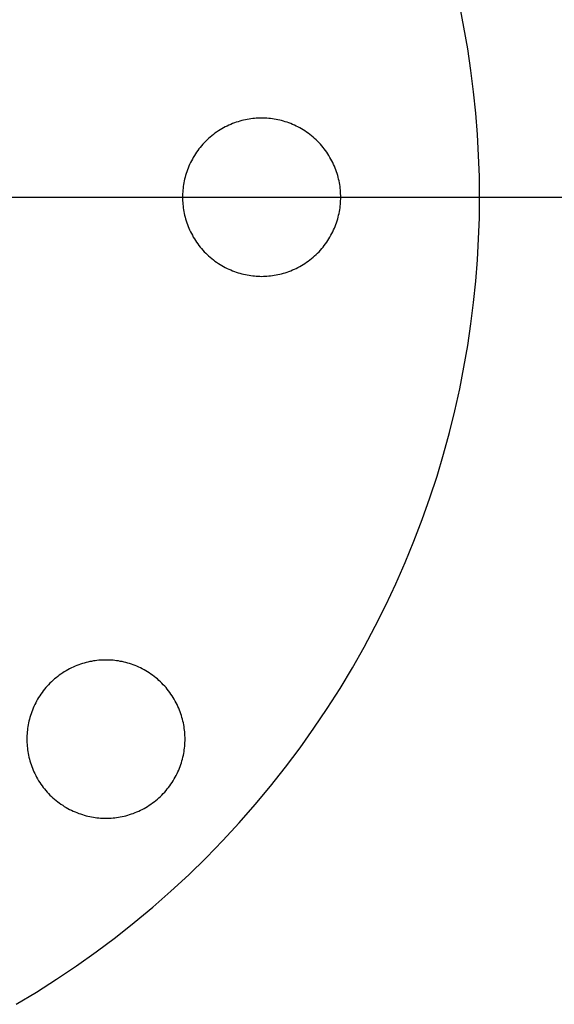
# Model space of a CAD drawing. Header units: millimetres. Extents: x 542 to 1542, y 1213 to 2213.
# Tile 6 of 10: x 1105 to 1177, y 1605 to 1736. Entities that reach past the tile are written whole.
import ezdxf

# ---------------------------------------------------------------- set-up
doc = ezdxf.new("R2010")
doc.units = ezdxf.units.MM
doc.layers.add('SISTEMA DE SUJECIÓN', color=7, linetype='Continuous')

msp = doc.modelspace()

# ---------------------------------------------------------------- linework, layer by layer
at = {"layer": 'SISTEMA DE SUJECIÓN'}
for points in [[(1104.87, 1604.62), (1107.6, 1606.26), (1110.3, 1607.97), (1112.96, 1609.76), (1115.58, 1611.62), (1118.16, 1613.55), (1120.69, 1615.55), (1123.17, 1617.62), (1125.59, 1619.75), (1127.97, 1621.95), (1130.29, 1624.21), (1132.54, 1626.53), (1134.74, 1628.9), (1136.87, 1631.33), (1138.94, 1633.81), (1140.94, 1636.34), (1142.87, 1638.92), (1144.73, 1641.54), (1146.52, 1644.2), (1148.24, 1646.89), (1149.88, 1649.63), (1151.44, 1652.39), (1152.93, 1655.19), (1154.35, 1658), (1155.68, 1660.85), (1156.94, 1663.71), (1158.12, 1666.59), (1159.22, 1669.48), (1160.25, 1672.38), (1161.2, 1675.29), (1162.07, 1678.2), (1162.87, 1681.12), (1163.59, 1684.03), (1164.24, 1686.95), (1164.81, 1689.85), (1165.31, 1692.75), (1165.74, 1695.64), (1166.1, 1698.51), (1166.39, 1701.37), (1166.62, 1704.2), (1166.77, 1707.02), (1166.87, 1709.82), (1166.9, 1712.6), (1166.87, 1715.37), (1166.77, 1718.17), (1166.62, 1720.99), (1166.39, 1723.83), (1166.1, 1726.69), (1165.74, 1729.56), (1165.31, 1732.45), (1164.81, 1735.34), (1164.24, 1738.25)], [(1104.87, 1604.62), (1107.6, 1606.26), (1110.3, 1607.97), (1112.96, 1609.76), (1115.58, 1611.62), (1118.16, 1613.55), (1120.69, 1615.55), (1123.17, 1617.62), (1125.59, 1619.75), (1127.97, 1621.95), (1130.29, 1624.21), (1132.54, 1626.53), (1134.74, 1628.9), (1136.87, 1631.33), (1138.94, 1633.81), (1140.94, 1636.34), (1142.87, 1638.92), (1144.73, 1641.54), (1146.52, 1644.2), (1148.24, 1646.89), (1149.88, 1649.63), (1151.44, 1652.39), (1152.93, 1655.19), (1154.35, 1658), (1155.68, 1660.85), (1156.94, 1663.71), (1158.12, 1666.59), (1159.22, 1669.48), (1160.25, 1672.38), (1161.2, 1675.29), (1162.07, 1678.2), (1162.87, 1681.12), (1163.59, 1684.03), (1164.24, 1686.95), (1164.81, 1689.85), (1165.31, 1692.75), (1165.74, 1695.64), (1166.1, 1698.51), (1166.39, 1701.37), (1166.62, 1704.2), (1166.77, 1707.02), (1166.87, 1709.82), (1166.9, 1712.6), (1166.87, 1715.37), (1166.77, 1718.17), (1166.62, 1720.99), (1166.39, 1723.83), (1166.1, 1726.69), (1165.74, 1729.56), (1165.31, 1732.45), (1164.81, 1735.34), (1164.24, 1738.25)], [(1104.87, 1604.62), (1107.6, 1606.26), (1110.3, 1607.97), (1112.96, 1609.76), (1115.58, 1611.62), (1118.16, 1613.55), (1120.69, 1615.55), (1123.17, 1617.62), (1125.59, 1619.75), (1127.97, 1621.95), (1130.29, 1624.21), (1132.54, 1626.53), (1134.74, 1628.9), (1136.87, 1631.33), (1138.94, 1633.81), (1140.94, 1636.34), (1142.87, 1638.92), (1144.73, 1641.54), (1146.52, 1644.2), (1148.24, 1646.89), (1149.88, 1649.63), (1151.44, 1652.39), (1152.93, 1655.19), (1154.35, 1658), (1155.68, 1660.85), (1156.94, 1663.71), (1158.12, 1666.59), (1159.22, 1669.48), (1160.25, 1672.38), (1161.2, 1675.29), (1162.07, 1678.2), (1162.87, 1681.12), (1163.59, 1684.03), (1164.24, 1686.95), (1164.81, 1689.85), (1165.31, 1692.75), (1165.74, 1695.64), (1166.1, 1698.51), (1166.39, 1701.37), (1166.62, 1704.2), (1166.77, 1707.02), (1166.87, 1709.82), (1166.9, 1712.6), (1166.87, 1715.37), (1166.77, 1718.17), (1166.62, 1720.99), (1166.39, 1723.83), (1166.1, 1726.69), (1165.74, 1729.56), (1165.31, 1732.45), (1164.81, 1735.34), (1164.24, 1738.25)], [(561.9, 1712.6), (1521.9, 1712.6)], [(1052.48, 1712.6), (1127.15, 1712.6)], [(1127.15, 1712.6), (1148.31, 1712.6)], [(1148.31, 1712.6), (1166.9, 1712.6)], [(1166.9, 1712.6), (1531.9, 1712.6)]]:
    msp.add_lwpolyline(points, dxfattribs=at)
for points in [[(1148.31, 1712.6), (1148.31, 1712.83), (1148.3, 1713.07), (1148.29, 1713.31), (1148.27, 1713.55), (1148.25, 1713.79), (1148.22, 1714.03), (1148.18, 1714.28), (1148.14, 1714.52), (1148.09, 1714.77), (1148.03, 1715.02), (1147.97, 1715.26), (1147.91, 1715.51), (1147.83, 1715.76), (1147.75, 1716), (1147.66, 1716.25), (1147.57, 1716.49), (1147.47, 1716.74), (1147.36, 1716.98), (1147.25, 1717.22), (1147.13, 1717.46), (1147.01, 1717.69), (1146.87, 1717.93), (1146.73, 1718.16), (1146.59, 1718.39), (1146.44, 1718.61), (1146.28, 1718.84), (1146.12, 1719.05), (1145.95, 1719.27), (1145.77, 1719.48), (1145.59, 1719.68), (1145.41, 1719.88), (1145.21, 1720.08), (1145.02, 1720.27), (1144.82, 1720.46), (1144.61, 1720.64), (1144.4, 1720.81), (1144.19, 1720.98), (1143.97, 1721.15), (1143.75, 1721.3), (1143.52, 1721.46), (1143.29, 1721.6), (1143.06, 1721.74), (1142.83, 1721.87), (1142.59, 1722), (1142.35, 1722.12), (1142.11, 1722.23), (1141.87, 1722.34), (1141.63, 1722.44), (1141.38, 1722.53), (1141.14, 1722.62), (1140.89, 1722.7), (1140.64, 1722.77), (1140.4, 1722.84), (1140.15, 1722.9), (1139.9, 1722.96), (1139.66, 1723), (1139.41, 1723.05), (1139.17, 1723.08), (1138.92, 1723.11), (1138.68, 1723.14), (1138.44, 1723.16), (1138.2, 1723.17), (1137.97, 1723.18), (1137.73, 1723.18), (1137.5, 1723.18), (1137.26, 1723.17), (1137.02, 1723.16), (1136.78, 1723.14), (1136.54, 1723.11), (1136.3, 1723.08), (1136.05, 1723.05), (1135.81, 1723), (1135.56, 1722.96), (1135.31, 1722.9), (1135.07, 1722.84), (1134.82, 1722.77), (1134.57, 1722.7), (1134.33, 1722.62), (1134.08, 1722.53), (1133.84, 1722.44), (1133.59, 1722.34), (1133.35, 1722.23), (1133.11, 1722.12), (1132.87, 1722), (1132.63, 1721.87), (1132.4, 1721.74), (1132.17, 1721.6), (1131.94, 1721.46), (1131.71, 1721.3), (1131.49, 1721.15), (1131.27, 1720.98), (1131.06, 1720.81), (1130.85, 1720.64), (1130.64, 1720.46), (1130.44, 1720.27), (1130.25, 1720.08), (1130.06, 1719.88), (1129.87, 1719.68), (1129.69, 1719.48), (1129.51, 1719.27), (1129.35, 1719.05), (1129.18, 1718.84), (1129.02, 1718.61), (1128.87, 1718.39), (1128.73, 1718.16), (1128.59, 1717.93), (1128.46, 1717.69), (1128.33, 1717.46), (1128.21, 1717.22), (1128.1, 1716.98), (1127.99, 1716.74), (1127.89, 1716.49), (1127.8, 1716.25), (1127.71, 1716), (1127.63, 1715.76), (1127.56, 1715.51), (1127.49, 1715.26), (1127.43, 1715.02), (1127.37, 1714.77), (1127.32, 1714.52), (1127.28, 1714.28), (1127.25, 1714.03), (1127.22, 1713.79), (1127.19, 1713.55), (1127.17, 1713.31), (1127.16, 1713.07), (1127.15, 1712.83), (1127.15, 1712.6), (1127.15, 1712.36), (1127.16, 1712.13), (1127.17, 1711.89), (1127.19, 1711.65), (1127.22, 1711.4), (1127.25, 1711.16), (1127.28, 1710.92), (1127.32, 1710.67), (1127.37, 1710.43), (1127.43, 1710.18), (1127.49, 1709.93), (1127.56, 1709.69), (1127.63, 1709.44), (1127.71, 1709.19), (1127.8, 1708.95), (1127.89, 1708.7), (1127.99, 1708.46), (1128.1, 1708.22), (1128.21, 1707.98), (1128.33, 1707.74), (1128.46, 1707.5), (1128.59, 1707.27), (1128.73, 1707.03), (1128.87, 1706.81), (1129.02, 1706.58), (1129.18, 1706.36), (1129.35, 1706.14), (1129.51, 1705.93), (1129.69, 1705.72), (1129.87, 1705.51), (1130.06, 1705.31), (1130.25, 1705.11), (1130.44, 1704.92), (1130.64, 1704.74), (1130.85, 1704.56), (1131.06, 1704.38), (1131.27, 1704.21), (1131.49, 1704.05), (1131.71, 1703.89), (1131.94, 1703.74), (1132.17, 1703.59), (1132.4, 1703.45), (1132.63, 1703.32), (1132.87, 1703.2), (1133.11, 1703.08), (1133.35, 1702.96), (1133.59, 1702.86), (1133.84, 1702.76), (1134.08, 1702.66), (1134.33, 1702.58), (1134.57, 1702.5), (1134.82, 1702.42), (1135.07, 1702.35), (1135.31, 1702.29), (1135.56, 1702.24), (1135.81, 1702.19), (1136.05, 1702.15), (1136.3, 1702.11), (1136.54, 1702.08), (1136.78, 1702.06), (1137.02, 1702.04), (1137.26, 1702.02), (1137.5, 1702.02), (1137.73, 1702.01), (1137.97, 1702.02), (1138.2, 1702.02), (1138.44, 1702.04), (1138.68, 1702.06), (1138.92, 1702.08), (1139.17, 1702.11), (1139.41, 1702.15), (1139.66, 1702.19), (1139.9, 1702.24), (1140.15, 1702.29), (1140.4, 1702.35), (1140.64, 1702.42), (1140.89, 1702.5), (1141.14, 1702.58), (1141.38, 1702.66), (1141.63, 1702.76), (1141.87, 1702.86), (1142.11, 1702.96), (1142.35, 1703.08), (1142.59, 1703.2), (1142.83, 1703.32), (1143.06, 1703.45), (1143.29, 1703.59), (1143.52, 1703.74), (1143.75, 1703.89), (1143.97, 1704.05), (1144.19, 1704.21), (1144.4, 1704.38), (1144.61, 1704.56), (1144.82, 1704.74), (1145.02, 1704.92), (1145.21, 1705.11), (1145.41, 1705.31), (1145.59, 1705.51), (1145.77, 1705.72), (1145.95, 1705.93), (1146.12, 1706.14), (1146.28, 1706.36), (1146.44, 1706.58), (1146.59, 1706.81), (1146.73, 1707.03), (1146.87, 1707.27), (1147.01, 1707.5), (1147.13, 1707.74), (1147.25, 1707.98), (1147.36, 1708.22), (1147.47, 1708.46), (1147.57, 1708.7), (1147.66, 1708.95), (1147.75, 1709.19), (1147.83, 1709.44), (1147.91, 1709.69), (1147.97, 1709.93), (1148.03, 1710.18), (1148.09, 1710.43), (1148.14, 1710.67), (1148.18, 1710.92), (1148.22, 1711.16), (1148.25, 1711.4), (1148.27, 1711.65), (1148.29, 1711.89), (1148.3, 1712.13), (1148.31, 1712.36)], [(1148.31, 1712.6), (1148.31, 1712.83), (1148.3, 1713.07), (1148.29, 1713.31), (1148.27, 1713.55), (1148.25, 1713.79), (1148.22, 1714.03), (1148.18, 1714.28), (1148.14, 1714.52), (1148.09, 1714.77), (1148.03, 1715.02), (1147.97, 1715.26), (1147.91, 1715.51), (1147.83, 1715.76), (1147.75, 1716), (1147.66, 1716.25), (1147.57, 1716.49), (1147.47, 1716.74), (1147.36, 1716.98), (1147.25, 1717.22), (1147.13, 1717.46), (1147.01, 1717.69), (1146.87, 1717.93), (1146.73, 1718.16), (1146.59, 1718.39), (1146.44, 1718.61), (1146.28, 1718.84), (1146.12, 1719.05), (1145.95, 1719.27), (1145.77, 1719.48), (1145.59, 1719.68), (1145.41, 1719.88), (1145.21, 1720.08), (1145.02, 1720.27), (1144.82, 1720.46), (1144.61, 1720.64), (1144.4, 1720.81), (1144.19, 1720.98), (1143.97, 1721.15), (1143.75, 1721.3), (1143.52, 1721.46), (1143.29, 1721.6), (1143.06, 1721.74), (1142.83, 1721.87), (1142.59, 1722), (1142.35, 1722.12), (1142.11, 1722.23), (1141.87, 1722.34), (1141.63, 1722.44), (1141.38, 1722.53), (1141.14, 1722.62), (1140.89, 1722.7), (1140.64, 1722.77), (1140.4, 1722.84), (1140.15, 1722.9), (1139.9, 1722.96), (1139.66, 1723), (1139.41, 1723.05), (1139.17, 1723.08), (1138.92, 1723.11), (1138.68, 1723.14), (1138.44, 1723.16), (1138.2, 1723.17), (1137.97, 1723.18), (1137.73, 1723.18), (1137.5, 1723.18), (1137.26, 1723.17), (1137.02, 1723.16), (1136.78, 1723.14), (1136.54, 1723.11), (1136.3, 1723.08), (1136.05, 1723.05), (1135.81, 1723), (1135.56, 1722.96), (1135.31, 1722.9), (1135.07, 1722.84), (1134.82, 1722.77), (1134.57, 1722.7), (1134.33, 1722.62), (1134.08, 1722.53), (1133.84, 1722.44), (1133.59, 1722.34), (1133.35, 1722.23), (1133.11, 1722.12), (1132.87, 1722), (1132.63, 1721.87), (1132.4, 1721.74), (1132.17, 1721.6), (1131.94, 1721.46), (1131.71, 1721.3), (1131.49, 1721.15), (1131.27, 1720.98), (1131.06, 1720.81), (1130.85, 1720.64), (1130.64, 1720.46), (1130.44, 1720.27), (1130.25, 1720.08), (1130.06, 1719.88), (1129.87, 1719.68), (1129.69, 1719.48), (1129.51, 1719.27), (1129.35, 1719.05), (1129.18, 1718.84), (1129.02, 1718.61), (1128.87, 1718.39), (1128.73, 1718.16), (1128.59, 1717.93), (1128.46, 1717.69), (1128.33, 1717.46), (1128.21, 1717.22), (1128.1, 1716.98), (1127.99, 1716.74), (1127.89, 1716.49), (1127.8, 1716.25), (1127.71, 1716), (1127.63, 1715.76), (1127.56, 1715.51), (1127.49, 1715.26), (1127.43, 1715.02), (1127.37, 1714.77), (1127.32, 1714.52), (1127.28, 1714.28), (1127.25, 1714.03), (1127.22, 1713.79), (1127.19, 1713.55), (1127.17, 1713.31), (1127.16, 1713.07), (1127.15, 1712.83), (1127.15, 1712.6), (1127.15, 1712.36), (1127.16, 1712.13), (1127.17, 1711.89), (1127.19, 1711.65), (1127.22, 1711.4), (1127.25, 1711.16), (1127.28, 1710.92), (1127.32, 1710.67), (1127.37, 1710.43), (1127.43, 1710.18), (1127.49, 1709.93), (1127.56, 1709.69), (1127.63, 1709.44), (1127.71, 1709.19), (1127.8, 1708.95), (1127.89, 1708.7), (1127.99, 1708.46), (1128.1, 1708.22), (1128.21, 1707.98), (1128.33, 1707.74), (1128.46, 1707.5), (1128.59, 1707.27), (1128.73, 1707.03), (1128.87, 1706.81), (1129.02, 1706.58), (1129.18, 1706.36), (1129.35, 1706.14), (1129.51, 1705.93), (1129.69, 1705.72), (1129.87, 1705.51), (1130.06, 1705.31), (1130.25, 1705.11), (1130.44, 1704.92), (1130.64, 1704.74), (1130.85, 1704.56), (1131.06, 1704.38), (1131.27, 1704.21), (1131.49, 1704.05), (1131.71, 1703.89), (1131.94, 1703.74), (1132.17, 1703.59), (1132.4, 1703.45), (1132.63, 1703.32), (1132.87, 1703.2), (1133.11, 1703.08), (1133.35, 1702.96), (1133.59, 1702.86), (1133.84, 1702.76), (1134.08, 1702.66), (1134.33, 1702.58), (1134.57, 1702.5), (1134.82, 1702.42), (1135.07, 1702.35), (1135.31, 1702.29), (1135.56, 1702.24), (1135.81, 1702.19), (1136.05, 1702.15), (1136.3, 1702.11), (1136.54, 1702.08), (1136.78, 1702.06), (1137.02, 1702.04), (1137.26, 1702.02), (1137.5, 1702.02), (1137.73, 1702.01), (1137.97, 1702.02), (1138.2, 1702.02), (1138.44, 1702.04), (1138.68, 1702.06), (1138.92, 1702.08), (1139.17, 1702.11), (1139.41, 1702.15), (1139.66, 1702.19), (1139.9, 1702.24), (1140.15, 1702.29), (1140.4, 1702.35), (1140.64, 1702.42), (1140.89, 1702.5), (1141.14, 1702.58), (1141.38, 1702.66), (1141.63, 1702.76), (1141.87, 1702.86), (1142.11, 1702.96), (1142.35, 1703.08), (1142.59, 1703.2), (1142.83, 1703.32), (1143.06, 1703.45), (1143.29, 1703.59), (1143.52, 1703.74), (1143.75, 1703.89), (1143.97, 1704.05), (1144.19, 1704.21), (1144.4, 1704.38), (1144.61, 1704.56), (1144.82, 1704.74), (1145.02, 1704.92), (1145.21, 1705.11), (1145.41, 1705.31), (1145.59, 1705.51), (1145.77, 1705.72), (1145.95, 1705.93), (1146.12, 1706.14), (1146.28, 1706.36), (1146.44, 1706.58), (1146.59, 1706.81), (1146.73, 1707.03), (1146.87, 1707.27), (1147.01, 1707.5), (1147.13, 1707.74), (1147.25, 1707.98), (1147.36, 1708.22), (1147.47, 1708.46), (1147.57, 1708.7), (1147.66, 1708.95), (1147.75, 1709.19), (1147.83, 1709.44), (1147.91, 1709.69), (1147.97, 1709.93), (1148.03, 1710.18), (1148.09, 1710.43), (1148.14, 1710.67), (1148.18, 1710.92), (1148.22, 1711.16), (1148.25, 1711.4), (1148.27, 1711.65), (1148.29, 1711.89), (1148.3, 1712.13), (1148.31, 1712.36)], [(1148.31, 1712.6), (1148.31, 1712.83), (1148.3, 1713.07), (1148.29, 1713.31), (1148.27, 1713.55), (1148.25, 1713.79), (1148.22, 1714.03), (1148.18, 1714.28), (1148.14, 1714.52), (1148.09, 1714.77), (1148.03, 1715.02), (1147.97, 1715.26), (1147.91, 1715.51), (1147.83, 1715.76), (1147.75, 1716), (1147.66, 1716.25), (1147.57, 1716.49), (1147.47, 1716.74), (1147.36, 1716.98), (1147.25, 1717.22), (1147.13, 1717.46), (1147.01, 1717.69), (1146.87, 1717.93), (1146.73, 1718.16), (1146.59, 1718.39), (1146.44, 1718.61), (1146.28, 1718.84), (1146.12, 1719.05), (1145.95, 1719.27), (1145.77, 1719.48), (1145.59, 1719.68), (1145.41, 1719.88), (1145.21, 1720.08), (1145.02, 1720.27), (1144.82, 1720.46), (1144.61, 1720.64), (1144.4, 1720.81), (1144.19, 1720.98), (1143.97, 1721.15), (1143.75, 1721.3), (1143.52, 1721.46), (1143.29, 1721.6), (1143.06, 1721.74), (1142.83, 1721.87), (1142.59, 1722), (1142.35, 1722.12), (1142.11, 1722.23), (1141.87, 1722.34), (1141.63, 1722.44), (1141.38, 1722.53), (1141.14, 1722.62), (1140.89, 1722.7), (1140.64, 1722.77), (1140.4, 1722.84), (1140.15, 1722.9), (1139.9, 1722.96), (1139.66, 1723), (1139.41, 1723.05), (1139.17, 1723.08), (1138.92, 1723.11), (1138.68, 1723.14), (1138.44, 1723.16), (1138.2, 1723.17), (1137.97, 1723.18), (1137.73, 1723.18), (1137.5, 1723.18), (1137.26, 1723.17), (1137.02, 1723.16), (1136.78, 1723.14), (1136.54, 1723.11), (1136.3, 1723.08), (1136.05, 1723.05), (1135.81, 1723), (1135.56, 1722.96), (1135.31, 1722.9), (1135.07, 1722.84), (1134.82, 1722.77), (1134.57, 1722.7), (1134.33, 1722.62), (1134.08, 1722.53), (1133.84, 1722.44), (1133.59, 1722.34), (1133.35, 1722.23), (1133.11, 1722.12), (1132.87, 1722), (1132.63, 1721.87), (1132.4, 1721.74), (1132.17, 1721.6), (1131.94, 1721.46), (1131.71, 1721.3), (1131.49, 1721.15), (1131.27, 1720.98), (1131.06, 1720.81), (1130.85, 1720.64), (1130.64, 1720.46), (1130.44, 1720.27), (1130.25, 1720.08), (1130.06, 1719.88), (1129.87, 1719.68), (1129.69, 1719.48), (1129.51, 1719.27), (1129.35, 1719.05), (1129.18, 1718.84), (1129.02, 1718.61), (1128.87, 1718.39), (1128.73, 1718.16), (1128.59, 1717.93), (1128.46, 1717.69), (1128.33, 1717.46), (1128.21, 1717.22), (1128.1, 1716.98), (1127.99, 1716.74), (1127.89, 1716.49), (1127.8, 1716.25), (1127.71, 1716), (1127.63, 1715.76), (1127.56, 1715.51), (1127.49, 1715.26), (1127.43, 1715.02), (1127.37, 1714.77), (1127.32, 1714.52), (1127.28, 1714.28), (1127.25, 1714.03), (1127.22, 1713.79), (1127.19, 1713.55), (1127.17, 1713.31), (1127.16, 1713.07), (1127.15, 1712.83), (1127.15, 1712.6), (1127.15, 1712.36), (1127.16, 1712.13), (1127.17, 1711.89), (1127.19, 1711.65), (1127.22, 1711.4), (1127.25, 1711.16), (1127.28, 1710.92), (1127.32, 1710.67), (1127.37, 1710.43), (1127.43, 1710.18), (1127.49, 1709.93), (1127.56, 1709.69), (1127.63, 1709.44), (1127.71, 1709.19), (1127.8, 1708.95), (1127.89, 1708.7), (1127.99, 1708.46), (1128.1, 1708.22), (1128.21, 1707.98), (1128.33, 1707.74), (1128.46, 1707.5), (1128.59, 1707.27), (1128.73, 1707.03), (1128.87, 1706.81), (1129.02, 1706.58), (1129.18, 1706.36), (1129.35, 1706.14), (1129.51, 1705.93), (1129.69, 1705.72), (1129.87, 1705.51), (1130.06, 1705.31), (1130.25, 1705.11), (1130.44, 1704.92), (1130.64, 1704.74), (1130.85, 1704.56), (1131.06, 1704.38), (1131.27, 1704.21), (1131.49, 1704.05), (1131.71, 1703.89), (1131.94, 1703.74), (1132.17, 1703.59), (1132.4, 1703.45), (1132.63, 1703.32), (1132.87, 1703.2), (1133.11, 1703.08), (1133.35, 1702.96), (1133.59, 1702.86), (1133.84, 1702.76), (1134.08, 1702.66), (1134.33, 1702.58), (1134.57, 1702.5), (1134.82, 1702.42), (1135.07, 1702.35), (1135.31, 1702.29), (1135.56, 1702.24), (1135.81, 1702.19), (1136.05, 1702.15), (1136.3, 1702.11), (1136.54, 1702.08), (1136.78, 1702.06), (1137.02, 1702.04), (1137.26, 1702.02), (1137.5, 1702.02), (1137.73, 1702.01), (1137.97, 1702.02), (1138.2, 1702.02), (1138.44, 1702.04), (1138.68, 1702.06), (1138.92, 1702.08), (1139.17, 1702.11), (1139.41, 1702.15), (1139.66, 1702.19), (1139.9, 1702.24), (1140.15, 1702.29), (1140.4, 1702.35), (1140.64, 1702.42), (1140.89, 1702.5), (1141.14, 1702.58), (1141.38, 1702.66), (1141.63, 1702.76), (1141.87, 1702.86), (1142.11, 1702.96), (1142.35, 1703.08), (1142.59, 1703.2), (1142.83, 1703.32), (1143.06, 1703.45), (1143.29, 1703.59), (1143.52, 1703.74), (1143.75, 1703.89), (1143.97, 1704.05), (1144.19, 1704.21), (1144.4, 1704.38), (1144.61, 1704.56), (1144.82, 1704.74), (1145.02, 1704.92), (1145.21, 1705.11), (1145.41, 1705.31), (1145.59, 1705.51), (1145.77, 1705.72), (1145.95, 1705.93), (1146.12, 1706.14), (1146.28, 1706.36), (1146.44, 1706.58), (1146.59, 1706.81), (1146.73, 1707.03), (1146.87, 1707.27), (1147.01, 1707.5), (1147.13, 1707.74), (1147.25, 1707.98), (1147.36, 1708.22), (1147.47, 1708.46), (1147.57, 1708.7), (1147.66, 1708.95), (1147.75, 1709.19), (1147.83, 1709.44), (1147.91, 1709.69), (1147.97, 1709.93), (1148.03, 1710.18), (1148.09, 1710.43), (1148.14, 1710.67), (1148.18, 1710.92), (1148.22, 1711.16), (1148.25, 1711.4), (1148.27, 1711.65), (1148.29, 1711.89), (1148.3, 1712.13), (1148.31, 1712.36)], [(1127.48, 1640.1), (1127.48, 1640.33), (1127.47, 1640.57), (1127.46, 1640.81), (1127.44, 1641.05), (1127.41, 1641.29), (1127.38, 1641.53), (1127.35, 1641.78), (1127.3, 1642.02), (1127.26, 1642.27), (1127.2, 1642.52), (1127.14, 1642.76), (1127.07, 1643.01), (1127, 1643.26), (1126.92, 1643.5), (1126.83, 1643.75), (1126.74, 1643.99), (1126.64, 1644.24), (1126.53, 1644.48), (1126.42, 1644.72), (1126.3, 1644.96), (1126.17, 1645.19), (1126.04, 1645.43), (1125.9, 1645.66), (1125.76, 1645.89), (1125.6, 1646.11), (1125.45, 1646.34), (1125.28, 1646.55), (1125.11, 1646.77), (1124.94, 1646.98), (1124.76, 1647.18), (1124.57, 1647.38), (1124.38, 1647.58), (1124.19, 1647.77), (1123.98, 1647.96), (1123.78, 1648.14), (1123.57, 1648.31), (1123.35, 1648.48), (1123.14, 1648.65), (1122.91, 1648.8), (1122.69, 1648.96), (1122.46, 1649.1), (1122.23, 1649.24), (1122, 1649.37), (1121.76, 1649.5), (1121.52, 1649.62), (1121.28, 1649.73), (1121.04, 1649.84), (1120.79, 1649.94), (1120.55, 1650.03), (1120.3, 1650.12), (1120.06, 1650.2), (1119.81, 1650.27), (1119.56, 1650.34), (1119.32, 1650.4), (1119.07, 1650.46), (1118.82, 1650.5), (1118.58, 1650.55), (1118.33, 1650.58), (1118.09, 1650.61), (1117.85, 1650.64), (1117.61, 1650.66), (1117.37, 1650.67), (1117.13, 1650.68), (1116.9, 1650.68), (1116.66, 1650.68), (1116.43, 1650.67), (1116.19, 1650.66), (1115.95, 1650.64), (1115.7, 1650.61), (1115.46, 1650.58), (1115.22, 1650.55), (1114.97, 1650.5), (1114.73, 1650.46), (1114.48, 1650.4), (1114.23, 1650.34), (1113.99, 1650.27), (1113.74, 1650.2), (1113.49, 1650.12), (1113.25, 1650.03), (1113, 1649.94), (1112.76, 1649.84), (1112.52, 1649.73), (1112.28, 1649.62), (1112.04, 1649.5), (1111.8, 1649.37), (1111.57, 1649.24), (1111.33, 1649.1), (1111.11, 1648.96), (1110.88, 1648.8), (1110.66, 1648.65), (1110.44, 1648.48), (1110.23, 1648.31), (1110.02, 1648.14), (1109.81, 1647.96), (1109.61, 1647.77), (1109.41, 1647.58), (1109.22, 1647.38), (1109.04, 1647.18), (1108.86, 1646.98), (1108.68, 1646.77), (1108.51, 1646.55), (1108.35, 1646.34), (1108.19, 1646.11), (1108.04, 1645.89), (1107.89, 1645.66), (1107.76, 1645.43), (1107.62, 1645.19), (1107.5, 1644.96), (1107.38, 1644.72), (1107.26, 1644.48), (1107.16, 1644.24), (1107.06, 1643.99), (1106.96, 1643.75), (1106.88, 1643.5), (1106.8, 1643.26), (1106.72, 1643.01), (1106.66, 1642.76), (1106.59, 1642.52), (1106.54, 1642.27), (1106.49, 1642.02), (1106.45, 1641.78), (1106.41, 1641.53), (1106.38, 1641.29), (1106.36, 1641.05), (1106.34, 1640.81), (1106.33, 1640.57), (1106.32, 1640.33), (1106.31, 1640.1), (1106.32, 1639.86), (1106.33, 1639.63), (1106.34, 1639.39), (1106.36, 1639.15), (1106.38, 1638.9), (1106.41, 1638.66), (1106.45, 1638.42), (1106.49, 1638.17), (1106.54, 1637.93), (1106.59, 1637.68), (1106.66, 1637.43), (1106.72, 1637.19), (1106.8, 1636.94), (1106.88, 1636.69), (1106.96, 1636.45), (1107.06, 1636.2), (1107.16, 1635.96), (1107.26, 1635.72), (1107.38, 1635.48), (1107.5, 1635.24), (1107.62, 1635), (1107.76, 1634.77), (1107.89, 1634.53), (1108.04, 1634.31), (1108.19, 1634.08), (1108.35, 1633.86), (1108.51, 1633.64), (1108.68, 1633.43), (1108.86, 1633.22), (1109.04, 1633.01), (1109.22, 1632.81), (1109.41, 1632.61), (1109.61, 1632.42), (1109.81, 1632.24), (1110.02, 1632.06), (1110.23, 1631.88), (1110.44, 1631.71), (1110.66, 1631.55), (1110.88, 1631.39), (1111.11, 1631.24), (1111.33, 1631.09), (1111.57, 1630.95), (1111.8, 1630.82), (1112.04, 1630.7), (1112.28, 1630.58), (1112.52, 1630.46), (1112.76, 1630.36), (1113, 1630.26), (1113.25, 1630.16), (1113.49, 1630.08), (1113.74, 1630), (1113.99, 1629.92), (1114.23, 1629.85), (1114.48, 1629.79), (1114.73, 1629.74), (1114.97, 1629.69), (1115.22, 1629.65), (1115.46, 1629.61), (1115.7, 1629.58), (1115.95, 1629.56), (1116.19, 1629.54), (1116.43, 1629.52), (1116.66, 1629.52), (1116.9, 1629.51), (1117.13, 1629.52), (1117.37, 1629.52), (1117.61, 1629.54), (1117.85, 1629.56), (1118.09, 1629.58), (1118.33, 1629.61), (1118.58, 1629.65), (1118.82, 1629.69), (1119.07, 1629.74), (1119.32, 1629.79), (1119.56, 1629.85), (1119.81, 1629.92), (1120.06, 1630), (1120.3, 1630.08), (1120.55, 1630.16), (1120.79, 1630.26), (1121.04, 1630.36), (1121.28, 1630.46), (1121.52, 1630.58), (1121.76, 1630.7), (1122, 1630.82), (1122.23, 1630.95), (1122.46, 1631.09), (1122.69, 1631.24), (1122.91, 1631.39), (1123.14, 1631.55), (1123.35, 1631.71), (1123.57, 1631.88), (1123.78, 1632.06), (1123.98, 1632.24), (1124.19, 1632.42), (1124.38, 1632.61), (1124.57, 1632.81), (1124.76, 1633.01), (1124.94, 1633.22), (1125.11, 1633.43), (1125.28, 1633.64), (1125.45, 1633.86), (1125.6, 1634.08), (1125.76, 1634.31), (1125.9, 1634.53), (1126.04, 1634.77), (1126.17, 1635), (1126.3, 1635.24), (1126.42, 1635.48), (1126.53, 1635.72), (1126.64, 1635.96), (1126.74, 1636.2), (1126.83, 1636.45), (1126.92, 1636.69), (1127, 1636.94), (1127.07, 1637.19), (1127.14, 1637.43), (1127.2, 1637.68), (1127.26, 1637.93), (1127.3, 1638.17), (1127.35, 1638.42), (1127.38, 1638.66), (1127.41, 1638.9), (1127.44, 1639.15), (1127.46, 1639.39), (1127.47, 1639.63), (1127.48, 1639.86)], [(1127.48, 1640.1), (1127.48, 1640.33), (1127.47, 1640.57), (1127.46, 1640.81), (1127.44, 1641.05), (1127.41, 1641.29), (1127.38, 1641.53), (1127.35, 1641.78), (1127.3, 1642.02), (1127.26, 1642.27), (1127.2, 1642.52), (1127.14, 1642.76), (1127.07, 1643.01), (1127, 1643.26), (1126.92, 1643.5), (1126.83, 1643.75), (1126.74, 1643.99), (1126.64, 1644.24), (1126.53, 1644.48), (1126.42, 1644.72), (1126.3, 1644.96), (1126.17, 1645.19), (1126.04, 1645.43), (1125.9, 1645.66), (1125.76, 1645.89), (1125.6, 1646.11), (1125.45, 1646.34), (1125.28, 1646.55), (1125.11, 1646.77), (1124.94, 1646.98), (1124.76, 1647.18), (1124.57, 1647.38), (1124.38, 1647.58), (1124.19, 1647.77), (1123.98, 1647.96), (1123.78, 1648.14), (1123.57, 1648.31), (1123.35, 1648.48), (1123.14, 1648.65), (1122.91, 1648.8), (1122.69, 1648.96), (1122.46, 1649.1), (1122.23, 1649.24), (1122, 1649.37), (1121.76, 1649.5), (1121.52, 1649.62), (1121.28, 1649.73), (1121.04, 1649.84), (1120.79, 1649.94), (1120.55, 1650.03), (1120.3, 1650.12), (1120.06, 1650.2), (1119.81, 1650.27), (1119.56, 1650.34), (1119.32, 1650.4), (1119.07, 1650.46), (1118.82, 1650.5), (1118.58, 1650.55), (1118.33, 1650.58), (1118.09, 1650.61), (1117.85, 1650.64), (1117.61, 1650.66), (1117.37, 1650.67), (1117.13, 1650.68), (1116.9, 1650.68), (1116.66, 1650.68), (1116.43, 1650.67), (1116.19, 1650.66), (1115.95, 1650.64), (1115.7, 1650.61), (1115.46, 1650.58), (1115.22, 1650.55), (1114.97, 1650.5), (1114.73, 1650.46), (1114.48, 1650.4), (1114.23, 1650.34), (1113.99, 1650.27), (1113.74, 1650.2), (1113.49, 1650.12), (1113.25, 1650.03), (1113, 1649.94), (1112.76, 1649.84), (1112.52, 1649.73), (1112.28, 1649.62), (1112.04, 1649.5), (1111.8, 1649.37), (1111.57, 1649.24), (1111.33, 1649.1), (1111.11, 1648.96), (1110.88, 1648.8), (1110.66, 1648.65), (1110.44, 1648.48), (1110.23, 1648.31), (1110.02, 1648.14), (1109.81, 1647.96), (1109.61, 1647.77), (1109.41, 1647.58), (1109.22, 1647.38), (1109.04, 1647.18), (1108.86, 1646.98), (1108.68, 1646.77), (1108.51, 1646.55), (1108.35, 1646.34), (1108.19, 1646.11), (1108.04, 1645.89), (1107.89, 1645.66), (1107.76, 1645.43), (1107.62, 1645.19), (1107.5, 1644.96), (1107.38, 1644.72), (1107.26, 1644.48), (1107.16, 1644.24), (1107.06, 1643.99), (1106.96, 1643.75), (1106.88, 1643.5), (1106.8, 1643.26), (1106.72, 1643.01), (1106.66, 1642.76), (1106.59, 1642.52), (1106.54, 1642.27), (1106.49, 1642.02), (1106.45, 1641.78), (1106.41, 1641.53), (1106.38, 1641.29), (1106.36, 1641.05), (1106.34, 1640.81), (1106.33, 1640.57), (1106.32, 1640.33), (1106.31, 1640.1), (1106.32, 1639.86), (1106.33, 1639.63), (1106.34, 1639.39), (1106.36, 1639.15), (1106.38, 1638.9), (1106.41, 1638.66), (1106.45, 1638.42), (1106.49, 1638.17), (1106.54, 1637.93), (1106.59, 1637.68), (1106.66, 1637.43), (1106.72, 1637.19), (1106.8, 1636.94), (1106.88, 1636.69), (1106.96, 1636.45), (1107.06, 1636.2), (1107.16, 1635.96), (1107.26, 1635.72), (1107.38, 1635.48), (1107.5, 1635.24), (1107.62, 1635), (1107.76, 1634.77), (1107.89, 1634.53), (1108.04, 1634.31), (1108.19, 1634.08), (1108.35, 1633.86), (1108.51, 1633.64), (1108.68, 1633.43), (1108.86, 1633.22), (1109.04, 1633.01), (1109.22, 1632.81), (1109.41, 1632.61), (1109.61, 1632.42), (1109.81, 1632.24), (1110.02, 1632.06), (1110.23, 1631.88), (1110.44, 1631.71), (1110.66, 1631.55), (1110.88, 1631.39), (1111.11, 1631.24), (1111.33, 1631.09), (1111.57, 1630.95), (1111.8, 1630.82), (1112.04, 1630.7), (1112.28, 1630.58), (1112.52, 1630.46), (1112.76, 1630.36), (1113, 1630.26), (1113.25, 1630.16), (1113.49, 1630.08), (1113.74, 1630), (1113.99, 1629.92), (1114.23, 1629.85), (1114.48, 1629.79), (1114.73, 1629.74), (1114.97, 1629.69), (1115.22, 1629.65), (1115.46, 1629.61), (1115.7, 1629.58), (1115.95, 1629.56), (1116.19, 1629.54), (1116.43, 1629.52), (1116.66, 1629.52), (1116.9, 1629.51), (1117.13, 1629.52), (1117.37, 1629.52), (1117.61, 1629.54), (1117.85, 1629.56), (1118.09, 1629.58), (1118.33, 1629.61), (1118.58, 1629.65), (1118.82, 1629.69), (1119.07, 1629.74), (1119.32, 1629.79), (1119.56, 1629.85), (1119.81, 1629.92), (1120.06, 1630), (1120.3, 1630.08), (1120.55, 1630.16), (1120.79, 1630.26), (1121.04, 1630.36), (1121.28, 1630.46), (1121.52, 1630.58), (1121.76, 1630.7), (1122, 1630.82), (1122.23, 1630.95), (1122.46, 1631.09), (1122.69, 1631.24), (1122.91, 1631.39), (1123.14, 1631.55), (1123.35, 1631.71), (1123.57, 1631.88), (1123.78, 1632.06), (1123.98, 1632.24), (1124.19, 1632.42), (1124.38, 1632.61), (1124.57, 1632.81), (1124.76, 1633.01), (1124.94, 1633.22), (1125.11, 1633.43), (1125.28, 1633.64), (1125.45, 1633.86), (1125.6, 1634.08), (1125.76, 1634.31), (1125.9, 1634.53), (1126.04, 1634.77), (1126.17, 1635), (1126.3, 1635.24), (1126.42, 1635.48), (1126.53, 1635.72), (1126.64, 1635.96), (1126.74, 1636.2), (1126.83, 1636.45), (1126.92, 1636.69), (1127, 1636.94), (1127.07, 1637.19), (1127.14, 1637.43), (1127.2, 1637.68), (1127.26, 1637.93), (1127.3, 1638.17), (1127.35, 1638.42), (1127.38, 1638.66), (1127.41, 1638.9), (1127.44, 1639.15), (1127.46, 1639.39), (1127.47, 1639.63), (1127.48, 1639.86)], [(1127.48, 1640.1), (1127.48, 1640.33), (1127.47, 1640.57), (1127.46, 1640.81), (1127.44, 1641.05), (1127.41, 1641.29), (1127.38, 1641.53), (1127.35, 1641.78), (1127.3, 1642.02), (1127.26, 1642.27), (1127.2, 1642.52), (1127.14, 1642.76), (1127.07, 1643.01), (1127, 1643.26), (1126.92, 1643.5), (1126.83, 1643.75), (1126.74, 1643.99), (1126.64, 1644.24), (1126.53, 1644.48), (1126.42, 1644.72), (1126.3, 1644.96), (1126.17, 1645.19), (1126.04, 1645.43), (1125.9, 1645.66), (1125.76, 1645.89), (1125.6, 1646.11), (1125.45, 1646.34), (1125.28, 1646.55), (1125.11, 1646.77), (1124.94, 1646.98), (1124.76, 1647.18), (1124.57, 1647.38), (1124.38, 1647.58), (1124.19, 1647.77), (1123.98, 1647.96), (1123.78, 1648.14), (1123.57, 1648.31), (1123.35, 1648.48), (1123.14, 1648.65), (1122.91, 1648.8), (1122.69, 1648.96), (1122.46, 1649.1), (1122.23, 1649.24), (1122, 1649.37), (1121.76, 1649.5), (1121.52, 1649.62), (1121.28, 1649.73), (1121.04, 1649.84), (1120.79, 1649.94), (1120.55, 1650.03), (1120.3, 1650.12), (1120.06, 1650.2), (1119.81, 1650.27), (1119.56, 1650.34), (1119.32, 1650.4), (1119.07, 1650.46), (1118.82, 1650.5), (1118.58, 1650.55), (1118.33, 1650.58), (1118.09, 1650.61), (1117.85, 1650.64), (1117.61, 1650.66), (1117.37, 1650.67), (1117.13, 1650.68), (1116.9, 1650.68), (1116.66, 1650.68), (1116.43, 1650.67), (1116.19, 1650.66), (1115.95, 1650.64), (1115.7, 1650.61), (1115.46, 1650.58), (1115.22, 1650.55), (1114.97, 1650.5), (1114.73, 1650.46), (1114.48, 1650.4), (1114.23, 1650.34), (1113.99, 1650.27), (1113.74, 1650.2), (1113.49, 1650.12), (1113.25, 1650.03), (1113, 1649.94), (1112.76, 1649.84), (1112.52, 1649.73), (1112.28, 1649.62), (1112.04, 1649.5), (1111.8, 1649.37), (1111.57, 1649.24), (1111.33, 1649.1), (1111.11, 1648.96), (1110.88, 1648.8), (1110.66, 1648.65), (1110.44, 1648.48), (1110.23, 1648.31), (1110.02, 1648.14), (1109.81, 1647.96), (1109.61, 1647.77), (1109.41, 1647.58), (1109.22, 1647.38), (1109.04, 1647.18), (1108.86, 1646.98), (1108.68, 1646.77), (1108.51, 1646.55), (1108.35, 1646.34), (1108.19, 1646.11), (1108.04, 1645.89), (1107.89, 1645.66), (1107.76, 1645.43), (1107.62, 1645.19), (1107.5, 1644.96), (1107.38, 1644.72), (1107.26, 1644.48), (1107.16, 1644.24), (1107.06, 1643.99), (1106.96, 1643.75), (1106.88, 1643.5), (1106.8, 1643.26), (1106.72, 1643.01), (1106.66, 1642.76), (1106.59, 1642.52), (1106.54, 1642.27), (1106.49, 1642.02), (1106.45, 1641.78), (1106.41, 1641.53), (1106.38, 1641.29), (1106.36, 1641.05), (1106.34, 1640.81), (1106.33, 1640.57), (1106.32, 1640.33), (1106.31, 1640.1), (1106.32, 1639.86), (1106.33, 1639.63), (1106.34, 1639.39), (1106.36, 1639.15), (1106.38, 1638.9), (1106.41, 1638.66), (1106.45, 1638.42), (1106.49, 1638.17), (1106.54, 1637.93), (1106.59, 1637.68), (1106.66, 1637.43), (1106.72, 1637.19), (1106.8, 1636.94), (1106.88, 1636.69), (1106.96, 1636.45), (1107.06, 1636.2), (1107.16, 1635.96), (1107.26, 1635.72), (1107.38, 1635.48), (1107.5, 1635.24), (1107.62, 1635), (1107.76, 1634.77), (1107.89, 1634.53), (1108.04, 1634.31), (1108.19, 1634.08), (1108.35, 1633.86), (1108.51, 1633.64), (1108.68, 1633.43), (1108.86, 1633.22), (1109.04, 1633.01), (1109.22, 1632.81), (1109.41, 1632.61), (1109.61, 1632.42), (1109.81, 1632.24), (1110.02, 1632.06), (1110.23, 1631.88), (1110.44, 1631.71), (1110.66, 1631.55), (1110.88, 1631.39), (1111.11, 1631.24), (1111.33, 1631.09), (1111.57, 1630.95), (1111.8, 1630.82), (1112.04, 1630.7), (1112.28, 1630.58), (1112.52, 1630.46), (1112.76, 1630.36), (1113, 1630.26), (1113.25, 1630.16), (1113.49, 1630.08), (1113.74, 1630), (1113.99, 1629.92), (1114.23, 1629.85), (1114.48, 1629.79), (1114.73, 1629.74), (1114.97, 1629.69), (1115.22, 1629.65), (1115.46, 1629.61), (1115.7, 1629.58), (1115.95, 1629.56), (1116.19, 1629.54), (1116.43, 1629.52), (1116.66, 1629.52), (1116.9, 1629.51), (1117.13, 1629.52), (1117.37, 1629.52), (1117.61, 1629.54), (1117.85, 1629.56), (1118.09, 1629.58), (1118.33, 1629.61), (1118.58, 1629.65), (1118.82, 1629.69), (1119.07, 1629.74), (1119.32, 1629.79), (1119.56, 1629.85), (1119.81, 1629.92), (1120.06, 1630), (1120.3, 1630.08), (1120.55, 1630.16), (1120.79, 1630.26), (1121.04, 1630.36), (1121.28, 1630.46), (1121.52, 1630.58), (1121.76, 1630.7), (1122, 1630.82), (1122.23, 1630.95), (1122.46, 1631.09), (1122.69, 1631.24), (1122.91, 1631.39), (1123.14, 1631.55), (1123.35, 1631.71), (1123.57, 1631.88), (1123.78, 1632.06), (1123.98, 1632.24), (1124.19, 1632.42), (1124.38, 1632.61), (1124.57, 1632.81), (1124.76, 1633.01), (1124.94, 1633.22), (1125.11, 1633.43), (1125.28, 1633.64), (1125.45, 1633.86), (1125.6, 1634.08), (1125.76, 1634.31), (1125.9, 1634.53), (1126.04, 1634.77), (1126.17, 1635), (1126.3, 1635.24), (1126.42, 1635.48), (1126.53, 1635.72), (1126.64, 1635.96), (1126.74, 1636.2), (1126.83, 1636.45), (1126.92, 1636.69), (1127, 1636.94), (1127.07, 1637.19), (1127.14, 1637.43), (1127.2, 1637.68), (1127.26, 1637.93), (1127.3, 1638.17), (1127.35, 1638.42), (1127.38, 1638.66), (1127.41, 1638.9), (1127.44, 1639.15), (1127.46, 1639.39), (1127.47, 1639.63), (1127.48, 1639.86)]]:
    msp.add_lwpolyline(points, close=True, dxfattribs=at)
at = {"layer": 'SISTEMA DE SUJECIÓN', "extrusion": (1, 0, 0)}
for points in [[(1723.18, 105.83), (1723.18, 126.67)], [(1712.6, 105.83), (1712.6, 126.67)], [(1712.6, 105.83), (1712.6, 126.67)], [(1712.6, 105.83), (1712.6, 126.67)], [(1702.01, 105.83), (1702.01, 126.67)], [(1650.68, 105.83), (1650.68, 126.67)], [(1640.1, 105.83), (1640.1, 126.67)], [(1640.1, 105.83), (1640.1, 126.67)], [(1629.51, 105.83), (1629.51, 126.67)]]:
    msp.add_lwpolyline(points, dxfattribs=at)

doc.saveas('drawing.dxf')
